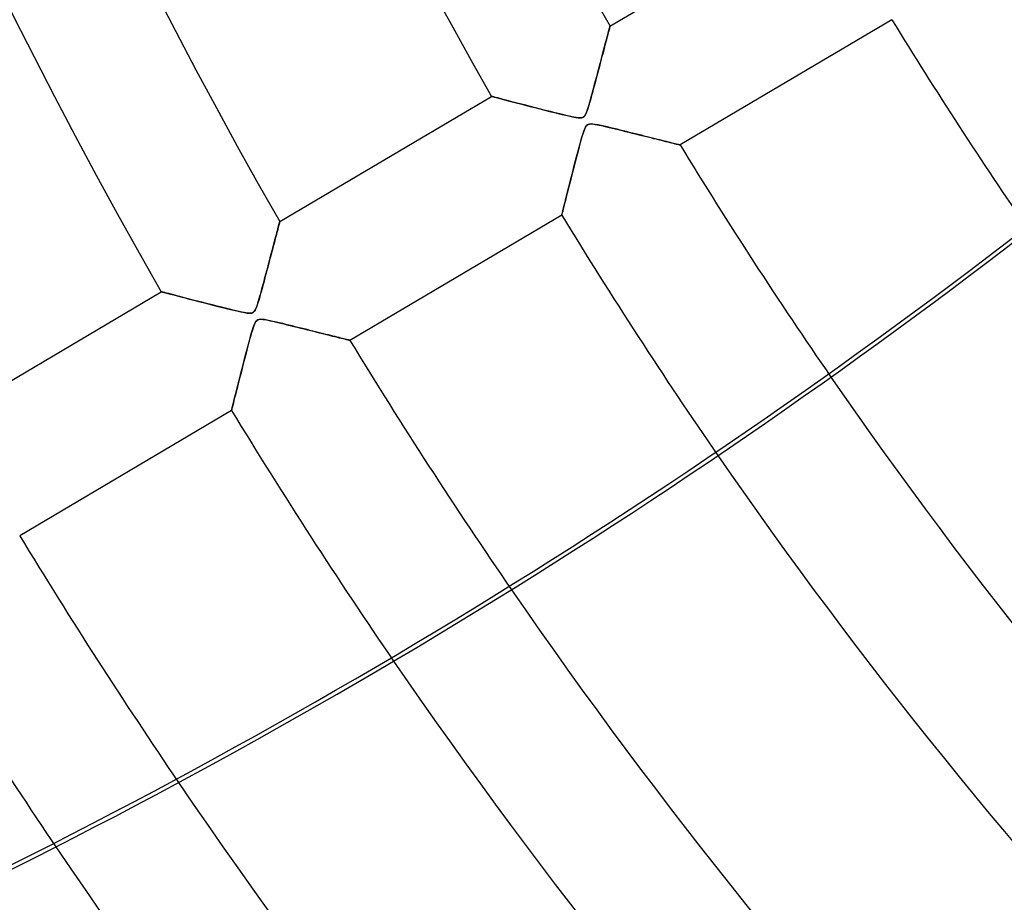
# Model space of a CAD drawing. Header units: millimetres. Extents: x -635 to 635, y -635 to 635.
# Tile 5 of 53: x -352 to -281, y -241 to -177. Entities that reach past the tile are written whole.
import ezdxf

# ---------------------------------------------------------------- set-up
doc = ezdxf.new("R2010")
doc.units = ezdxf.units.MM
doc.layers.add('HIDDEN', color=7, linetype='Continuous')
doc.layers.add('THICK', color=7, linetype='Continuous')

msp = doc.modelspace()

# ---------------------------------------------------------------- linework, layer by layer
at = {"layer": 'HIDDEN'}
for p, q in [((-309.572, -177.271), (-294.21, -168.187)), ((-289.12, -176.794), (-304.481, -185.879)), ((-309.736, -177.891), (-309.704, -177.768)), ((-309.693, -177.728), (-309.723, -177.843)), ((-309.704, -177.768), (-309.674, -177.657)), ((-309.665, -177.624), (-309.693, -177.728)), ((-309.674, -177.657), (-309.648, -177.558)), ((-309.641, -177.533), (-309.665, -177.624)), ((-309.648, -177.558), (-309.625, -177.473)), ((-309.62, -177.454), (-309.641, -177.533)), ((-309.625, -177.473), (-309.606, -177.402)), ((-309.603, -177.389), (-309.62, -177.454)), ((-309.606, -177.402), (-309.592, -177.345)), ((-309.589, -177.338), (-309.603, -177.389)), ((-309.592, -177.345), (-309.581, -177.305)), ((-309.58, -177.301), (-309.589, -177.338)), ((-309.581, -177.305), (-309.574, -177.28)), ((-309.574, -177.279), (-309.58, -177.301)), ((-309.572, -177.271), (-309.574, -177.279)), ((-309.574, -177.28), (-309.572, -177.271)), ((-309.937, -178.652), (-309.893, -178.483)), ((-309.871, -178.402), (-309.914, -178.563)), ((-309.893, -178.483), (-309.85, -178.322)), ((-309.831, -178.248), (-309.871, -178.402)), ((-309.85, -178.322), (-309.81, -178.169)), ((-309.792, -178.104), (-309.831, -178.248)), ((-309.81, -178.169), (-309.772, -178.025)), ((-309.757, -177.968), (-309.792, -178.104)), ((-309.772, -178.025), (-309.736, -177.891)), ((-309.723, -177.843), (-309.757, -177.968)), ((-310.135, -179.4), (-310.083, -179.202)), ((-310.053, -179.089), (-310.102, -179.276)), ((-310.083, -179.202), (-310.032, -179.011)), ((-310.005, -178.907), (-310.053, -179.089)), ((-310.032, -179.011), (-309.984, -178.828)), ((-309.959, -178.732), (-310.005, -178.907)), ((-309.984, -178.828), (-309.937, -178.652)), ((-309.914, -178.563), (-309.959, -178.732)), ((-310.259, -179.868), (-310.313, -180.074)), ((-310.304, -180.038), (-310.246, -179.818)), ((-310.205, -179.666), (-310.259, -179.868)), ((-310.246, -179.818), (-310.189, -179.606)), ((-310.153, -179.469), (-310.205, -179.666)), ((-310.189, -179.606), (-310.135, -179.4)), ((-310.102, -179.276), (-310.153, -179.469)), ((-310.488, -180.735), (-310.425, -180.496)), ((-310.425, -180.498), (-310.482, -180.715)), ((-310.425, -180.496), (-310.363, -180.264)), ((-310.369, -180.285), (-310.425, -180.498)), ((-310.313, -180.074), (-310.369, -180.285)), ((-310.363, -180.264), (-310.304, -180.038)), ((-310.659, -181.382), (-310.72, -181.608)), ((-310.685, -181.479), (-310.619, -181.228)), ((-310.6, -181.157), (-310.659, -181.382)), ((-310.619, -181.228), (-310.552, -180.979)), ((-310.541, -180.935), (-310.6, -181.157)), ((-310.552, -180.979), (-310.488, -180.735)), ((-310.482, -180.715), (-310.541, -180.935)), ((-310.843, -182.065), (-310.905, -182.294)), ((-310.874, -182.181), (-310.813, -181.957)), ((-310.781, -181.836), (-310.843, -182.065)), ((-310.813, -181.957), (-310.75, -181.722)), ((-310.72, -181.608), (-310.781, -181.836)), ((-310.75, -181.722), (-310.685, -181.479)), ((-333.524, -191.437), (-318.163, -182.352)), ((-318.144, -182.357), (-318.163, -182.352)), ((-318.163, -182.352), (-318.142, -182.358)), ((-318.088, -182.372), (-318.144, -182.357)), ((-318.142, -182.358), (-318.08, -182.374)), ((-317.996, -182.396), (-318.088, -182.372)), ((-318.08, -182.374), (-317.977, -182.401)), ((-317.871, -182.429), (-317.996, -182.396)), ((-317.977, -182.401), (-317.837, -182.438)), ((-317.716, -182.469), (-317.871, -182.429)), ((-317.837, -182.438), (-317.661, -182.484)), ((-317.534, -182.517), (-317.716, -182.469)), ((-317.661, -182.484), (-317.454, -182.538)), ((-317.327, -182.571), (-317.534, -182.517)), ((-317.454, -182.538), (-317.22, -182.599)), ((-317.099, -182.631), (-317.327, -182.571)), ((-317.22, -182.599), (-316.96, -182.667)), ((-316.852, -182.696), (-317.099, -182.631)), ((-316.96, -182.667), (-316.677, -182.741)), ((-316.586, -182.765), (-316.852, -182.696)), ((-316.677, -182.741), (-316.375, -182.82)), ((-316.302, -182.839), (-316.586, -182.765)), ((-311.033, -182.753), (-311.099, -182.981)), ((-311.091, -182.952), (-311.041, -182.781)), ((-311.041, -182.781), (-310.988, -182.594)), ((-310.969, -182.524), (-311.033, -182.753)), ((-310.988, -182.594), (-310.932, -182.394)), ((-310.905, -182.294), (-310.969, -182.524)), ((-310.932, -182.394), (-310.874, -182.181)), ((-316.375, -182.82), (-316.056, -182.903)), ((-315.998, -182.918), (-316.302, -182.839)), ((-316.056, -182.903), (-315.723, -182.989)), ((-315.677, -183.001), (-315.998, -182.918)), ((-315.723, -182.989), (-315.378, -183.078)), ((-315.339, -183.088), (-315.677, -183.001)), ((-315.378, -183.078), (-315.026, -183.169)), ((-314.985, -183.179), (-315.339, -183.088)), ((-315.026, -183.169), (-314.67, -183.26)), ((-314.616, -183.274), (-314.985, -183.179)), ((-314.67, -183.26), (-314.312, -183.351)), ((-314.241, -183.369), (-314.616, -183.274)), ((-314.312, -183.351), (-313.955, -183.442)), ((-313.881, -183.461), (-314.241, -183.369)), ((-313.955, -183.442), (-313.601, -183.531)), ((-313.538, -183.546), (-313.881, -183.461)), ((-311.309, -183.59), (-311.264, -183.483)), ((-311.228, -183.386), (-311.29, -183.547)), ((-311.264, -183.483), (-311.221, -183.367)), ((-311.165, -183.195), (-311.228, -183.386)), ((-311.221, -183.367), (-311.18, -183.244)), ((-311.18, -183.244), (-311.137, -183.107)), ((-311.099, -182.981), (-311.165, -183.195)), ((-311.137, -183.107), (-311.091, -182.952)), ((-313.601, -183.531), (-313.252, -183.617)), ((-313.218, -183.625), (-313.538, -183.546)), ((-313.252, -183.617), (-312.909, -183.7)), ((-312.924, -183.696), (-313.218, -183.625)), ((-312.659, -183.758), (-312.924, -183.696)), ((-312.909, -183.7), (-312.586, -183.775)), ((-312.422, -183.811), (-312.659, -183.758)), ((-312.586, -183.775), (-312.3, -183.837)), ((-312.206, -183.856), (-312.422, -183.811)), ((-312.3, -183.837), (-312.057, -183.882)), ((-312.015, -183.889), (-312.206, -183.856)), ((-312.057, -183.882), (-311.873, -183.907)), ((-311.852, -183.909), (-312.015, -183.889)), ((-311.873, -183.907), (-311.743, -183.913)), ((-311.723, -183.913), (-311.852, -183.909)), ((-311.743, -183.913), (-311.65, -183.907)), ((-311.621, -183.902), (-311.723, -183.913)), ((-311.65, -183.907), (-311.574, -183.889)), ((-311.539, -183.875), (-311.621, -183.902)), ((-311.574, -183.889), (-311.509, -183.859)), ((-311.469, -183.83), (-311.539, -183.875)), ((-311.509, -183.859), (-311.453, -183.817)), ((-311.408, -183.765), (-311.469, -183.83)), ((-311.453, -183.817), (-311.403, -183.759)), ((-311.349, -183.673), (-311.408, -183.765)), ((-311.403, -183.759), (-311.355, -183.684)), ((-311.355, -183.684), (-311.309, -183.59)), ((-311.29, -183.547), (-311.349, -183.673)), ((-311.549, -185.106), (-311.472, -184.871)), ((-311.457, -184.831), (-311.52, -185.015)), ((-311.472, -184.871), (-311.405, -184.698)), ((-311.397, -184.679), (-311.457, -184.831)), ((-311.405, -184.698), (-311.348, -184.582)), ((-311.338, -184.564), (-311.397, -184.679)), ((-311.348, -184.582), (-311.297, -184.503)), ((-311.28, -184.48), (-311.338, -184.564)), ((-311.297, -184.503), (-311.245, -184.445)), ((-311.216, -184.421), (-311.28, -184.48)), ((-311.245, -184.445), (-311.187, -184.403)), ((-311.143, -184.382), (-311.216, -184.421)), ((-311.187, -184.403), (-311.123, -184.374)), ((-311.056, -184.359), (-311.143, -184.382)), ((-311.123, -184.374), (-311.049, -184.358)), ((-310.947, -184.352), (-311.056, -184.359)), ((-311.049, -184.358), (-310.96, -184.352)), ((-310.96, -184.352), (-310.856, -184.356)), ((-310.808, -184.361), (-310.947, -184.352)), ((-310.856, -184.356), (-310.74, -184.369)), ((-310.637, -184.385), (-310.808, -184.361)), ((-310.74, -184.369), (-310.617, -184.388)), ((-310.44, -184.421), (-310.637, -184.385)), ((-310.617, -184.388), (-310.49, -184.411)), ((-310.49, -184.411), (-310.35, -184.439)), ((-310.22, -184.467), (-310.44, -184.421)), ((-310.35, -184.439), (-310.191, -184.473)), ((-309.989, -184.518), (-310.22, -184.467)), ((-310.191, -184.473), (-310.017, -184.512)), ((-310.017, -184.512), (-309.828, -184.555)), ((-309.757, -184.572), (-309.989, -184.518)), ((-309.828, -184.555), (-309.626, -184.603)), ((-309.525, -184.627), (-309.757, -184.572)), ((-309.626, -184.603), (-309.411, -184.655)), ((-309.294, -184.683), (-309.525, -184.627)), ((-309.411, -184.655), (-309.185, -184.709)), ((-309.064, -184.739), (-309.294, -184.683)), ((-309.185, -184.709), (-308.95, -184.767)), ((-308.835, -184.796), (-309.064, -184.739)), ((-308.95, -184.767), (-308.705, -184.828)), ((-308.607, -184.852), (-308.835, -184.796)), ((-308.705, -184.828), (-308.453, -184.89)), ((-308.382, -184.907), (-308.607, -184.852)), ((-308.453, -184.89), (-308.203, -184.952)), ((-308.158, -184.963), (-308.382, -184.907)), ((-308.203, -184.952), (-307.958, -185.013)), ((-311.654, -185.459), (-311.727, -185.721)), ((-311.723, -185.706), (-311.633, -185.387)), ((-311.586, -185.226), (-311.654, -185.459)), ((-311.633, -185.387), (-311.549, -185.106)), ((-311.52, -185.015), (-311.586, -185.226)), ((-307.938, -185.018), (-308.158, -184.963)), ((-307.958, -185.013), (-307.718, -185.072)), ((-307.72, -185.072), (-307.938, -185.018)), ((-307.506, -185.125), (-307.72, -185.072)), ((-307.718, -185.072), (-307.485, -185.131)), ((-307.295, -185.178), (-307.506, -185.125)), ((-307.485, -185.131), (-307.258, -185.187)), ((-307.088, -185.23), (-307.295, -185.178)), ((-307.258, -185.187), (-307.038, -185.242)), ((-306.885, -185.28), (-307.088, -185.23)), ((-307.038, -185.242), (-306.825, -185.295)), ((-306.687, -185.33), (-306.885, -185.28)), ((-306.825, -185.295), (-306.618, -185.347)), ((-306.494, -185.378), (-306.687, -185.33)), ((-306.618, -185.347), (-306.419, -185.396)), ((-306.306, -185.425), (-306.494, -185.378)), ((-306.419, -185.396), (-306.228, -185.444)), ((-306.124, -185.47), (-306.306, -185.425)), ((-306.228, -185.444), (-306.044, -185.49)), ((-305.948, -185.514), (-306.124, -185.47)), ((-306.044, -185.49), (-305.867, -185.534)), ((-305.778, -185.556), (-305.948, -185.514)), ((-305.867, -185.534), (-305.698, -185.576)), ((-305.616, -185.597), (-305.778, -185.556)), ((-305.698, -185.576), (-305.536, -185.616)), ((-305.462, -185.635), (-305.616, -185.597)), ((-305.536, -185.616), (-305.383, -185.655)), ((-305.317, -185.671), (-305.462, -185.635)), ((-305.383, -185.655), (-305.238, -185.691)), ((-305.181, -185.705), (-305.317, -185.671)), ((-311.891, -186.332), (-311.981, -186.673)), ((-311.908, -186.394), (-311.815, -186.046)), ((-311.806, -186.013), (-311.891, -186.332)), ((-311.815, -186.046), (-311.723, -185.706)), ((-311.727, -185.721), (-311.806, -186.013)), ((-305.238, -185.691), (-305.104, -185.724)), ((-305.055, -185.736), (-305.181, -185.705)), ((-305.104, -185.724), (-304.98, -185.755)), ((-304.94, -185.765), (-305.055, -185.736)), ((-304.98, -185.755), (-304.869, -185.783)), ((-304.836, -185.791), (-304.94, -185.765)), ((-304.869, -185.783), (-304.769, -185.807)), ((-304.744, -185.814), (-304.836, -185.791)), ((-304.769, -185.807), (-304.684, -185.829)), ((-304.665, -185.833), (-304.744, -185.814)), ((-304.684, -185.829), (-304.612, -185.846)), ((-304.6, -185.849), (-304.665, -185.833)), ((-304.612, -185.846), (-304.556, -185.86)), ((-304.548, -185.862), (-304.6, -185.849)), ((-304.556, -185.86), (-304.515, -185.87)), ((-304.511, -185.871), (-304.548, -185.862)), ((-304.515, -185.87), (-304.49, -185.877)), ((-304.489, -185.877), (-304.511, -185.871)), ((-304.49, -185.877), (-304.481, -185.879)), ((-304.481, -185.879), (-304.489, -185.877)), ((-312.075, -187.033), (-312.171, -187.407)), ((-312.093, -187.104), (-312, -186.747)), ((-311.981, -186.673), (-312.075, -187.033)), ((-312, -186.747), (-311.908, -186.394)), ((-312.266, -187.776), (-312.357, -188.13)), ((-312.277, -187.817), (-312.185, -187.461)), ((-312.171, -187.407), (-312.266, -187.776)), ((-312.185, -187.461), (-312.093, -187.104)), ((-312.54, -188.848), (-312.455, -188.515)), ((-312.444, -188.469), (-312.525, -188.79)), ((-312.455, -188.515), (-312.367, -188.17)), ((-312.357, -188.13), (-312.444, -188.469)), ((-312.367, -188.17), (-312.277, -187.817)), ((-312.698, -189.47), (-312.621, -189.168)), ((-312.602, -189.094), (-312.675, -189.379)), ((-312.621, -189.168), (-312.54, -188.848)), ((-312.525, -188.79), (-312.602, -189.094)), ((-312.804, -189.893), (-312.862, -190.121)), ((-312.835, -190.014), (-312.769, -189.753)), ((-312.742, -189.645), (-312.804, -189.893)), ((-312.769, -189.753), (-312.698, -189.47)), ((-312.675, -189.379), (-312.742, -189.645)), ((-312.999, -190.667), (-313.03, -190.792)), ((-313.026, -190.773), (-312.99, -190.632)), ((-312.96, -190.511), (-312.999, -190.667)), ((-312.99, -190.632), (-312.946, -190.457)), ((-312.914, -190.329), (-312.96, -190.511)), ((-312.946, -190.457), (-312.894, -190.249)), ((-312.862, -190.121), (-312.914, -190.329)), ((-312.894, -190.249), (-312.835, -190.014)), ((-313.072, -190.959), (-328.434, -200.044)), ((-313.072, -190.959), (-313.067, -190.938)), ((-313.068, -190.94), (-313.072, -190.959)), ((-313.054, -190.884), (-313.068, -190.94)), ((-313.067, -190.938), (-313.052, -190.876)), ((-313.03, -190.792), (-313.054, -190.884)), ((-313.052, -190.876), (-313.026, -190.773)), ((-333.699, -192.097), (-333.733, -192.226)), ((-333.731, -192.218), (-333.694, -192.08)), ((-333.667, -191.977), (-333.699, -192.097)), ((-333.694, -192.08), (-333.661, -191.953)), ((-333.638, -191.868), (-333.667, -191.977)), ((-333.661, -191.953), (-333.63, -191.838)), ((-333.612, -191.77), (-333.638, -191.868)), ((-333.63, -191.838), (-333.603, -191.735)), ((-333.589, -191.683), (-333.612, -191.77)), ((-333.603, -191.735), (-333.58, -191.647)), ((-333.57, -191.609), (-333.589, -191.683)), ((-333.58, -191.647), (-333.56, -191.573)), ((-333.553, -191.547), (-333.57, -191.609)), ((-333.56, -191.573), (-333.545, -191.514)), ((-333.541, -191.499), (-333.553, -191.547)), ((-333.545, -191.514), (-333.533, -191.471)), ((-333.532, -191.464), (-333.541, -191.499)), ((-333.533, -191.471), (-333.526, -191.445)), ((-333.526, -191.444), (-333.532, -191.464)), ((-333.524, -191.437), (-333.526, -191.444)), ((-333.526, -191.445), (-333.524, -191.437)), ((-333.901, -192.862), (-333.855, -192.689)), ((-333.849, -192.666), (-333.892, -192.828)), ((-333.855, -192.689), (-333.812, -192.524)), ((-333.808, -192.511), (-333.849, -192.666)), ((-333.812, -192.524), (-333.77, -192.367)), ((-333.769, -192.364), (-333.808, -192.511)), ((-333.77, -192.367), (-333.731, -192.218)), ((-333.733, -192.226), (-333.769, -192.364)), ((-334.103, -193.629), (-334.05, -193.426)), ((-334.03, -193.353), (-334.079, -193.539)), ((-334.05, -193.426), (-333.998, -193.23)), ((-333.983, -193.172), (-334.03, -193.353)), ((-333.998, -193.23), (-333.948, -193.042)), ((-333.936, -192.997), (-333.983, -193.172)), ((-333.948, -193.042), (-333.901, -192.862)), ((-333.892, -192.828), (-333.936, -192.997)), ((-334.234, -194.126), (-334.288, -194.33)), ((-334.275, -194.282), (-334.216, -194.058)), ((-334.181, -193.926), (-334.234, -194.126)), ((-334.216, -194.058), (-334.159, -193.84)), ((-334.13, -193.73), (-334.181, -193.926)), ((-334.159, -193.84), (-334.103, -193.629)), ((-334.079, -193.539), (-334.13, -193.73)), ((-334.464, -194.994), (-334.399, -194.751)), ((-334.399, -194.749), (-334.455, -194.963)), ((-334.399, -194.751), (-334.336, -194.513)), ((-334.343, -194.537), (-334.399, -194.749)), ((-334.288, -194.33), (-334.343, -194.537)), ((-334.336, -194.513), (-334.275, -194.282)), ((-334.63, -195.62), (-334.689, -195.844)), ((-334.663, -195.746), (-334.597, -195.496)), ((-334.571, -195.399), (-334.63, -195.62)), ((-334.597, -195.496), (-334.53, -195.243)), ((-334.513, -195.18), (-334.571, -195.399)), ((-334.53, -195.243), (-334.464, -194.994)), ((-334.455, -194.963), (-334.513, -195.18)), ((-334.811, -196.294), (-334.872, -196.52)), ((-334.85, -196.438), (-334.79, -196.218)), ((-334.75, -196.068), (-334.811, -196.294)), ((-334.79, -196.218), (-334.728, -195.986)), ((-334.689, -195.844), (-334.75, -196.068)), ((-334.728, -195.986), (-334.663, -195.746)), ((-357.476, -205.602), (-342.115, -196.517)), ((-342.099, -196.522), (-342.115, -196.517)), ((-342.115, -196.517), (-342.095, -196.523)), ((-342.052, -196.534), (-342.099, -196.522)), ((-342.095, -196.523), (-342.036, -196.538)), ((-341.974, -196.554), (-342.052, -196.534)), ((-342.036, -196.538), (-341.939, -196.564)), ((-341.867, -196.582), (-341.974, -196.554)), ((-341.939, -196.564), (-341.805, -196.599)), ((-341.735, -196.617), (-341.867, -196.582)), ((-341.805, -196.599), (-341.637, -196.643)), ((-341.579, -196.658), (-341.735, -196.617)), ((-341.637, -196.643), (-341.438, -196.695)), ((-341.402, -196.704), (-341.579, -196.658)), ((-341.438, -196.695), (-341.212, -196.754)), ((-341.206, -196.755), (-341.402, -196.704)), ((-341.212, -196.754), (-340.961, -196.819)), ((-340.993, -196.811), (-341.206, -196.755)), ((-340.764, -196.871), (-340.993, -196.811)), ((-340.961, -196.819), (-340.688, -196.891)), ((-340.52, -196.934), (-340.764, -196.871)), ((-340.688, -196.891), (-340.395, -196.967)), ((-340.261, -197.002), (-340.52, -196.934)), ((-340.395, -196.967), (-340.085, -197.047)), ((-339.986, -197.073), (-340.261, -197.002)), ((-340.085, -197.047), (-339.76, -197.131)), ((-339.696, -197.148), (-339.986, -197.073)), ((-334.999, -196.973), (-335.065, -197.197)), ((-335.062, -197.186), (-335.013, -197.021)), ((-335.013, -197.021), (-334.962, -196.841)), ((-334.935, -196.747), (-334.999, -196.973)), ((-334.962, -196.841), (-334.907, -196.646)), ((-334.872, -196.52), (-334.935, -196.747)), ((-334.907, -196.646), (-334.85, -196.438)), ((-339.76, -197.131), (-339.423, -197.218)), ((-339.393, -197.226), (-339.696, -197.148)), ((-339.423, -197.218), (-339.077, -197.307)), ((-339.076, -197.308), (-339.393, -197.226)), ((-339.077, -197.307), (-338.726, -197.398)), ((-338.746, -197.392), (-339.076, -197.308)), ((-338.406, -197.479), (-338.746, -197.392)), ((-338.726, -197.398), (-338.372, -197.488)), ((-338.073, -197.564), (-338.406, -197.479)), ((-338.372, -197.488), (-338.018, -197.578)), ((-337.753, -197.644), (-338.073, -197.564)), ((-338.018, -197.578), (-337.665, -197.666)), ((-337.451, -197.72), (-337.753, -197.644)), ((-337.665, -197.666), (-337.316, -197.753)), ((-337.169, -197.789), (-337.451, -197.72)), ((-337.316, -197.753), (-336.971, -197.837)), ((-336.911, -197.852), (-337.169, -197.789)), ((-335.326, -197.882), (-335.279, -197.796)), ((-335.253, -197.742), (-335.313, -197.861)), ((-335.279, -197.796), (-335.233, -197.695)), ((-335.192, -197.589), (-335.253, -197.742)), ((-335.233, -197.695), (-335.19, -197.582)), ((-335.13, -197.405), (-335.192, -197.589)), ((-335.19, -197.582), (-335.148, -197.463)), ((-335.148, -197.463), (-335.106, -197.333)), ((-335.065, -197.197), (-335.13, -197.405)), ((-335.106, -197.333), (-335.062, -197.186)), ((-336.971, -197.837), (-336.641, -197.915)), ((-336.679, -197.906), (-336.911, -197.852)), ((-336.473, -197.953), (-336.679, -197.906)), ((-336.641, -197.915), (-336.342, -197.982)), ((-336.284, -197.994), (-336.473, -197.953)), ((-336.342, -197.982), (-336.084, -198.033)), ((-336.11, -198.029), (-336.284, -197.994)), ((-335.955, -198.055), (-336.11, -198.029)), ((-336.084, -198.033), (-335.879, -198.065)), ((-335.819, -198.072), (-335.955, -198.055)), ((-335.879, -198.065), (-335.734, -198.077)), ((-335.701, -198.077), (-335.819, -198.072)), ((-335.734, -198.077), (-335.632, -198.075)), ((-335.597, -198.07), (-335.701, -198.077)), ((-335.632, -198.075), (-335.552, -198.061)), ((-335.509, -198.048), (-335.597, -198.07)), ((-335.552, -198.061), (-335.484, -198.036)), ((-335.436, -198.007), (-335.509, -198.048)), ((-335.484, -198.036), (-335.426, -197.999)), ((-335.372, -197.947), (-335.436, -198.007)), ((-335.426, -197.999), (-335.374, -197.949)), ((-335.374, -197.949), (-335.326, -197.882)), ((-335.313, -197.861), (-335.372, -197.947)), ((-335.032, -198.528), (-334.95, -198.518)), ((-334.925, -198.517), (-335.029, -198.527)), ((-334.95, -198.518), (-334.852, -198.518)), ((-334.792, -198.522), (-334.925, -198.517)), ((-334.852, -198.518), (-334.741, -198.527)), ((-334.629, -198.542), (-334.792, -198.522)), ((-335.527, -199.36), (-335.448, -199.11)), ((-335.456, -199.135), (-335.51, -199.303)), ((-335.404, -198.986), (-335.456, -199.135)), ((-335.448, -199.11), (-335.377, -198.915)), ((-335.354, -198.859), (-335.404, -198.986)), ((-335.377, -198.915), (-335.317, -198.781)), ((-335.302, -198.752), (-335.354, -198.859)), ((-335.317, -198.781), (-335.266, -198.693)), ((-335.246, -198.665), (-335.302, -198.752)), ((-335.266, -198.693), (-335.216, -198.629)), ((-335.183, -198.599), (-335.246, -198.665)), ((-335.216, -198.629), (-335.161, -198.582)), ((-335.113, -198.554), (-335.183, -198.599)), ((-335.161, -198.582), (-335.101, -198.549)), ((-335.029, -198.527), (-335.113, -198.554)), ((-335.101, -198.549), (-335.032, -198.528)), ((-334.741, -198.527), (-334.621, -198.543)), ((-334.437, -198.576), (-334.629, -198.542)), ((-334.621, -198.543), (-334.497, -198.564)), ((-334.497, -198.564), (-334.363, -198.59)), ((-334.223, -198.619), (-334.437, -198.576)), ((-334.363, -198.59), (-334.212, -198.622)), ((-333.996, -198.669), (-334.223, -198.619)), ((-334.212, -198.622), (-334.045, -198.658)), ((-334.045, -198.658), (-333.862, -198.7)), ((-333.767, -198.722), (-333.996, -198.669)), ((-333.862, -198.7), (-333.665, -198.746)), ((-333.538, -198.777), (-333.767, -198.722)), ((-333.665, -198.746), (-333.455, -198.797)), ((-333.31, -198.832), (-333.538, -198.777)), ((-333.455, -198.797), (-333.233, -198.85)), ((-333.083, -198.887), (-333.31, -198.832)), ((-333.233, -198.85), (-333.001, -198.907)), ((-332.857, -198.942), (-333.083, -198.887)), ((-333.001, -198.907), (-332.758, -198.966)), ((-332.633, -198.998), (-332.857, -198.942)), ((-332.758, -198.966), (-332.508, -199.028)), ((-332.41, -199.053), (-332.633, -198.998)), ((-332.508, -199.028), (-332.254, -199.091)), ((-332.19, -199.107), (-332.41, -199.053)), ((-332.254, -199.091), (-332.003, -199.154)), ((-331.972, -199.161), (-332.19, -199.107)), ((-332.003, -199.154), (-331.759, -199.214)), ((-331.757, -199.215), (-331.972, -199.161)), ((-331.759, -199.214), (-331.521, -199.274)), ((-331.545, -199.268), (-331.757, -199.215)), ((-335.687, -199.921), (-335.757, -200.178)), ((-335.703, -199.981), (-335.612, -199.654)), ((-335.623, -199.692), (-335.687, -199.921)), ((-335.565, -199.489), (-335.623, -199.692)), ((-335.612, -199.654), (-335.527, -199.36)), ((-335.51, -199.303), (-335.565, -199.489)), ((-331.337, -199.32), (-331.545, -199.268)), ((-331.521, -199.274), (-331.289, -199.332)), ((-331.132, -199.371), (-331.337, -199.32)), ((-331.289, -199.332), (-331.064, -199.388)), ((-330.932, -199.421), (-331.132, -199.371)), ((-331.064, -199.388), (-330.845, -199.443)), ((-330.735, -199.47), (-330.932, -199.421)), ((-330.845, -199.443), (-330.634, -199.495)), ((-330.543, -199.518), (-330.735, -199.47)), ((-330.634, -199.495), (-330.43, -199.546)), ((-330.357, -199.565), (-330.543, -199.518)), ((-330.43, -199.546), (-330.234, -199.595)), ((-330.175, -199.61), (-330.357, -199.565)), ((-330.234, -199.595), (-330.045, -199.642)), ((-330, -199.654), (-330.175, -199.61)), ((-330.045, -199.642), (-329.864, -199.688)), ((-329.83, -199.696), (-330, -199.654)), ((-329.864, -199.688), (-329.69, -199.731)), ((-329.667, -199.737), (-329.83, -199.696)), ((-329.69, -199.731), (-329.525, -199.772)), ((-329.512, -199.775), (-329.667, -199.737)), ((-329.525, -199.772), (-329.367, -199.812)), ((-329.365, -199.812), (-329.512, -199.775)), ((-329.367, -199.812), (-329.218, -199.849)), ((-329.226, -199.847), (-329.365, -199.812)), ((-329.096, -199.879), (-329.226, -199.847)), ((-329.218, -199.849), (-329.08, -199.883)), ((-328.976, -199.909), (-329.096, -199.879)), ((-329.08, -199.883), (-328.952, -199.915)), ((-328.867, -199.936), (-328.976, -199.909)), ((-328.952, -199.915), (-328.836, -199.944)), ((-328.768, -199.961), (-328.867, -199.936)), ((-328.836, -199.944), (-328.733, -199.97)), ((-335.831, -200.458), (-335.911, -200.759)), ((-335.888, -200.672), (-335.796, -200.324)), ((-335.757, -200.178), (-335.831, -200.458)), ((-335.796, -200.324), (-335.703, -199.981)), ((-328.681, -199.983), (-328.768, -199.961)), ((-328.733, -199.97), (-328.645, -199.992)), ((-328.606, -200.001), (-328.681, -199.983)), ((-328.645, -199.992), (-328.57, -200.01)), ((-328.545, -200.017), (-328.606, -200.001)), ((-328.57, -200.01), (-328.511, -200.025)), ((-328.496, -200.029), (-328.545, -200.017)), ((-328.511, -200.025), (-328.469, -200.035)), ((-328.462, -200.037), (-328.496, -200.029)), ((-328.469, -200.035), (-328.443, -200.042)), ((-328.441, -200.042), (-328.462, -200.037)), ((-328.443, -200.042), (-328.434, -200.044)), ((-328.434, -200.044), (-328.441, -200.042)), ((-336.163, -201.731), (-336.072, -201.377)), ((-335.994, -201.078), (-336.081, -201.411)), ((-336.072, -201.377), (-335.98, -201.024)), ((-335.911, -200.759), (-335.994, -201.078)), ((-335.98, -201.024), (-335.888, -200.672)), ((-336.342, -202.428), (-336.254, -202.082)), ((-336.253, -202.081), (-336.334, -202.398)), ((-336.254, -202.082), (-336.163, -201.731)), ((-336.168, -201.751), (-336.253, -202.081)), ((-336.081, -201.411), (-336.168, -201.751)), ((-336.511, -203.09), (-336.428, -202.765)), ((-336.412, -202.701), (-336.486, -202.991)), ((-336.428, -202.765), (-336.342, -202.428)), ((-336.334, -202.398), (-336.412, -202.701)), ((-336.664, -203.694), (-336.59, -203.401)), ((-336.556, -203.266), (-336.622, -203.526)), ((-336.59, -203.401), (-336.511, -203.09)), ((-336.486, -202.991), (-336.556, -203.266)), ((-336.854, -204.446), (-336.797, -204.22)), ((-336.795, -204.214), (-336.845, -204.41)), ((-336.797, -204.22), (-336.733, -203.968)), ((-336.741, -204), (-336.795, -204.214)), ((-336.683, -203.77), (-336.741, -204)), ((-336.733, -203.968), (-336.664, -203.694)), ((-336.622, -203.526), (-336.683, -203.77)), ((-337.005, -205.046), (-336.98, -204.948)), ((-336.962, -204.876), (-336.989, -204.983)), ((-336.98, -204.948), (-336.946, -204.814)), ((-336.929, -204.744), (-336.962, -204.876)), ((-336.946, -204.814), (-336.904, -204.645)), ((-336.89, -204.587), (-336.929, -204.744)), ((-336.904, -204.645), (-336.854, -204.446)), ((-336.845, -204.41), (-336.89, -204.587)), ((-337.025, -205.125), (-352.386, -214.209)), ((-337.025, -205.125), (-337.02, -205.105)), ((-337.021, -205.109), (-337.025, -205.125)), ((-337.009, -205.061), (-337.021, -205.109)), ((-337.02, -205.105), (-337.005, -205.046)), ((-336.989, -204.983), (-337.009, -205.061))]:
    msp.add_line(p, q, dxfattribs=at)
for radius, start, end in [(606.5, 180.00002, 0), (500, 179.99998, 0), (495, 179.99998, 0), (394.54, 179.99998, 209.87388), (384.56, 179.99998, 209.85503), (366.715, 179.99998, 209.81877), (356.735, 179.99998, 209.79694), (556.5, 180.00002, 0), (551.5, 180.00002, 0), (338.89, 211.44539, 214.52539), (356.735, 211.40311, 214.62709), (366.715, 211.38122, 214.63115), (384.56, 211.34495, 214.55547), (394.54, 211.3261, 214.47107), (412.385, 211.29471, 214.25294), (422.365, 211.27826, 214.09653)]:
    msp.add_arc((0, 0), radius, start, end, dxfattribs=at)
at = {"layer": 'THICK'}
for radius, start, end in [(494.99, 179.99998, 0), (552.5, 180.00002, 0), (356.735, 214.62709, 231.86469), (366.715, 214.63115, 231.76483), (384.56, 214.55547, 231.51616), (394.54, 214.47107, 231.3413), (412.385, 214.25294, 230.97094), (422.365, 214.09653, 230.73408)]:
    msp.add_arc((0, 0), radius, start, end, dxfattribs=at)
for centre, major_axis, start_param, end_param in [((-552.081, 154.356), (-434.038, -99.066), 1.654359, 2.13685), ((-552.012, 154.051), (434.038, 99.066), -1.486991, -1.004743)]:
    msp.add_ellipse(centre, major_axis=major_axis, ratio=0.987688, start_param=start_param, end_param=end_param, dxfattribs=at)

doc.saveas('drawing.dxf')
